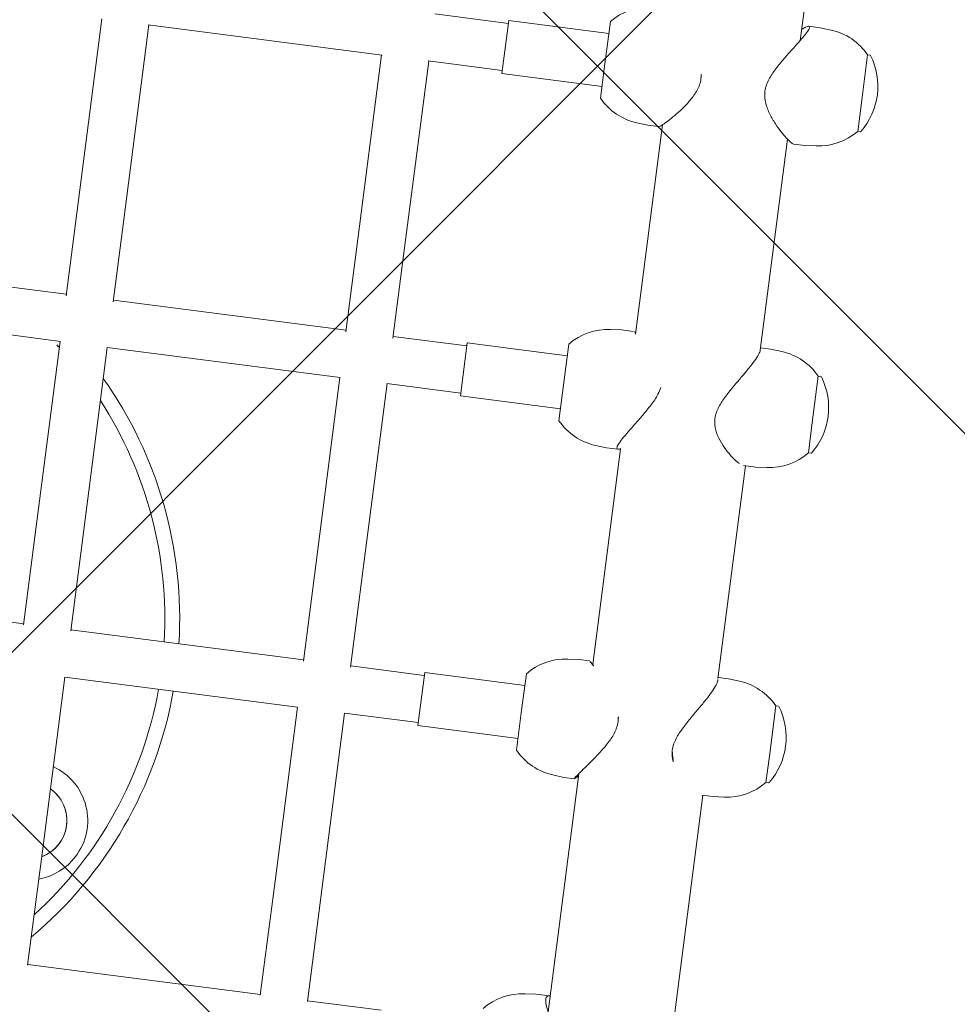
# Model space of a CAD drawing. Header units: metres. Extents: x 5484066 to 5586315, y 5680530 to 5718493.
# Tile 32 of 110: x 5516083.961 to 5516084.277, y 5683295.76 to 5683296.092. Entities that reach past the tile are written whole.
import ezdxf
from ezdxf import colors
from ezdxf.entities.mleader import LeaderData, LeaderLine
from ezdxf.math import Vec2, Vec3

# ---------------------------------------------------------------- set-up
doc = ezdxf.new("R2010")
doc.units = ezdxf.units.M
for name, color, linetype in [('01-SIM Weglinie-PZT-PTW_06-10-2025$0$A-Nawierzchnie', 41, 'Continuous'), ('01-SIM Weglinie-PZT-PTW_06-10-2025$0$A-Plac-Zabaw', 81, 'Continuous'), ('_xref', 7, 'Continuous')]:
    doc.layers.add(name, color=color, linetype=linetype)
doc.layers.add('RR_opis', color=7, linetype='Continuous', lineweight=0)
doc.styles.add('Garamond', font='GARA.TTF', dxfattribs={"height": 1})

# ---------------------------------------------------------------- blocks, each defined once
blk = doc.blocks.new('_None')
blk = doc.blocks.new('01-SIM Weglinie-PZT-PTW_06-10-2025$0$A$C615C02F7')
at = {"lineweight": 0}
for p, q in [((1224.178230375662, 264.8153169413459), (1224.178230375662, 272.7153169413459)), ((1233.764488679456, 264.807020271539), (1233.764488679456, 272.7236136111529)), ((1235.364488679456, 264.8153169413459), (1235.364488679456, 272.715316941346)), ((1224.140712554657, 264.8153169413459), (1227.481897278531, 264.8153169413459)), ((1227.481897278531, 264.8153169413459), (1233.764488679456, 264.8153169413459)), ((1235.308799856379, 264.8153169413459), (1238.109825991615, 264.8153169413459)), ((1238.109825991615, 264.815316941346), (1244.709283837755, 264.815316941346)), ((1212.795864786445, 263.2153169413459), (1216.672327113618, 263.2153169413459)), ((1212.818318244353, 255.315316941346), (1212.818318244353, 263.2153169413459)), ((1216.672327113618, 263.2153169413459), (1222.578230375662, 263.2153169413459)), ((1222.578230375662, 255.3136543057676), (1222.578230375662, 263.2169795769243)), ((1224.140712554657, 263.2153169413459), (1227.481897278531, 263.2153169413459)), ((1224.178230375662, 255.315316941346), (1224.178230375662, 263.2153169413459)), ((1227.481897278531, 263.2153169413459), (1233.764488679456, 263.2153169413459)), ((1233.764488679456, 255.3070202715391), (1233.764488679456, 263.2236136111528)), ((1235.308799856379, 263.2153169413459), (1238.109825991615, 263.2153169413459)), ((1235.364488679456, 255.3153169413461), (1235.364488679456, 263.215316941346)), ((1238.109825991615, 263.215316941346), (1244.709283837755, 263.215316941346)), ((1244.709283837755, 255.2950724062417), (1244.709283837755, 263.2355614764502)), ((1212.795864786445, 255.315316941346), (1216.672327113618, 255.315316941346)), ((1216.672327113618, 255.315316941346), (1222.578230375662, 255.315316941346)), ((1224.140712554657, 255.315316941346), (1227.481897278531, 255.315316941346)), ((1227.481897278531, 255.315316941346), (1233.764488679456, 255.315316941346)), ((1235.308799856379, 255.315316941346), (1238.109825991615, 255.315316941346)), ((1238.109825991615, 255.315316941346), (1244.709283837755, 255.315316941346)), ((1212.795864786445, 253.715316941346), (1216.672327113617, 253.715316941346)), ((1212.818318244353, 251.215316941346), (1212.818318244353, 253.7153169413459)), ((1216.672327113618, 253.715316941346), (1222.578230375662, 253.715316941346)), ((1222.578230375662, 251.215316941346), (1222.578230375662, 253.7169795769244)), ((1224.140712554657, 253.715316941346), (1227.481897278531, 253.715316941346)), ((1224.178230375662, 251.215316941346), (1224.178230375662, 253.715316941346)), ((1227.481897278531, 253.715316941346), (1233.764488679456, 253.715316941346)), ((1233.764488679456, 251.2153169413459), (1233.764488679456, 253.7236136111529)), ((1235.308799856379, 253.715316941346), (1238.109825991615, 253.715316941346)), ((1235.364488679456, 251.2153169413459), (1235.364488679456, 253.715316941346)), ((1238.109825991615, 253.715316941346), (1244.709283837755, 253.715316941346)), ((1244.709283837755, 251.2153169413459), (1244.709283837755, 253.7355614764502)), ((1246.309283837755, 251.2153169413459), (1246.309283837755, 253.715316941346)), ((1224.278225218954, 251.215316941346), (1222.478230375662, 251.215316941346)), ((1222.478230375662, 251.215316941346), (1222.478230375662, 247.8153169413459)), ((1224.278230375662, 251.215316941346), (1224.278225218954, 251.215316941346)), ((1224.278230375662, 251.215316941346), (1224.278230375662, 247.8153169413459)), ((1235.464488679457, 251.2153169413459), (1233.664488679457, 251.2153169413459)), ((1233.664488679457, 251.2153169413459), (1233.664488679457, 247.8153169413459)), ((1235.464488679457, 251.2153169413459), (1235.464488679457, 247.8153169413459)), ((1246.409278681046, 251.2153169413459), (1244.609283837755, 251.2153169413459)), ((1244.609283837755, 251.2153169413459), (1244.609283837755, 247.8153169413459)), ((1246.409283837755, 251.2153169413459), (1246.409278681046, 251.2153169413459)), ((1246.409283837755, 251.2153169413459), (1246.409283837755, 247.8153169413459)), ((1222.078230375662, 247.8153169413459), (1223.441479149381, 247.8153169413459)), ((1223.441479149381, 247.8153169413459), (1224.678230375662, 247.8153169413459)), ((1233.264488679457, 247.8153169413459), (1235.864488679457, 247.8153169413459)), ((1244.209283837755, 247.8153169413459), (1245.370341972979, 247.8153169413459)), ((1245.370341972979, 247.8153169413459), (1246.809283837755, 247.8153169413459)), ((1213.985380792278, 246.4917937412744), (1214.018318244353, 246.115316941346)), ((1221.411167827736, 246.4917937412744), (1221.378230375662, 246.115316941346)), ((1225.345292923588, 246.4917937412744), (1225.378230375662, 246.115316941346)), ((1232.597426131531, 246.4917937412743), (1232.564488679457, 246.115316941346)), ((1236.531551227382, 246.4917937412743), (1236.564488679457, 246.115316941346)), ((1243.542221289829, 246.4917937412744), (1243.509283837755, 246.1153169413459)), ((1214.018318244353, 246.115316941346), (1214.018318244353, 245.6514438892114)), ((1221.378230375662, 246.115316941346), (1221.378230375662, 245.7632118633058)), ((1225.378230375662, 246.115316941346), (1225.378230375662, 245.7632118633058)), ((1232.564488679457, 246.115316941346), (1232.564488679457, 245.7261802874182)), ((1236.564488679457, 246.115316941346), (1236.564488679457, 245.7261802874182)), ((1243.509283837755, 246.1153169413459), (1243.509283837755, 245.7551401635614)), ((1221.564556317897, 245.635316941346), (1213.485004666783, 245.635316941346)), ((1232.595363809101, 245.635316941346), (1225.265246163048, 245.635316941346)), ((1243.586799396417, 245.635316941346), (1236.486692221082, 245.635316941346)), ((1214.002942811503, 241.395316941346), (1221.378230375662, 241.395316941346)), ((1221.378230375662, 241.045316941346), (1221.378230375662, 241.4287162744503)), ((1225.337583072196, 241.395316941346), (1232.564488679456, 241.395316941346)), ((1225.378230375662, 241.045316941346), (1225.378230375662, 241.395316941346)), ((1232.564488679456, 241.045316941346), (1232.564488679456, 241.4618022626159)), ((1236.486692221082, 241.395316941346), (1243.644857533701, 241.395316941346)), ((1236.564488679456, 241.045316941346), (1236.564488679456, 241.395316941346)), ((1246.992866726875, 241.395316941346), (1254.146270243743, 241.395316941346)), ((1221.411167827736, 240.6688401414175), (1221.378230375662, 241.045316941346)), ((1225.345292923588, 240.6688401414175), (1225.378230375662, 241.045316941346)), ((1232.597426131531, 240.6688401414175), (1232.564488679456, 241.045316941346)), ((1236.531551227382, 240.6688401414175), (1236.564488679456, 241.045316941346)), ((1243.509283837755, 240.785316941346), (1243.509283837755, 241.1647469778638)), ((1247.509283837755, 240.785316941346), (1247.509283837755, 241.1647469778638)), ((1243.542221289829, 240.4088401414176), (1243.509283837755, 240.785316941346)), ((1247.47634638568, 240.4088401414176), (1247.509283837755, 240.785316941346)), ((1222.078230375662, 239.2559346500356), (1222.078230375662, 239.3453169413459)), ((1222.971455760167, 239.345316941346), (1222.078230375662, 239.345316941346)), ((1224.678230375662, 239.345316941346), (1222.971455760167, 239.345316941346)), ((1224.678230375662, 239.2559346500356), (1224.678230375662, 239.3453169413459)), ((1233.264488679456, 239.2559346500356), (1233.264488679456, 239.3453169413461)), ((1234.201008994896, 239.345316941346), (1233.264488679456, 239.345316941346)), ((1235.864488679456, 239.345316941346), (1234.201008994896, 239.345316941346)), ((1235.864488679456, 239.2559346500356), (1235.864488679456, 239.3453169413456)), ((1244.209283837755, 238.9959346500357), (1244.209283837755, 239.0853169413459)), ((1245.27351293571, 239.085316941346), (1244.209283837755, 239.085316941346)), ((1246.809283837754, 239.085316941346), (1245.27351293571, 239.085316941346)), ((1246.809283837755, 238.9959346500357), (1246.809283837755, 239.0853169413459))]:
    blk.add_line(p, q, dxfattribs=at)
for centre, radius, start, end in [((1223.231185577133, 273.5153169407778), 13.49999999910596, 319.8759654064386, 321.2829830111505), ((1223.231185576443, 273.5153169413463), 14.00000000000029, 227.3676068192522, 267.3267747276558), ((1223.231185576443, 273.5153169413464), 13.50000000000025, 229.726107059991, 267.2276904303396), ((1217.631185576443, 263.8158369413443), 1.999999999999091, 197.4732199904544, 239.9999884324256), ((1217.631185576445, 263.815836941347), 1.300000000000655, 207.5122637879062, 332.4877362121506), ((1217.631185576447, 263.8158369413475), 1.30000000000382, 207.512263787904, 239.999988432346), ((1217.631185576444, 263.8158369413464), 2.000000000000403, 239.9999884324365, 342.5267800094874), ((1217.631185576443, 263.8158369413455), 1.300000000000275, 239.9999884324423, 332.4877362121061), ((1223.231185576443, 273.5153169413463), 13.50000000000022, 274.0226870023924, 310.273892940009), ((1223.231185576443, 273.5153169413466), 14.00000000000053, 273.8787956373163, 312.6323931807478), ((1211.992991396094, 246.3174822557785), 2.000000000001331, 5.000000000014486, 48.49668161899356), ((1223.40355722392, 246.3174822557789), 2.000000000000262, 131.5033183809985, 174.9999999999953), ((1223.352903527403, 246.3174822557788), 2.000000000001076, 5.000000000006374, 48.49668161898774), ((1234.589815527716, 246.3174822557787), 2.000000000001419, 131.5033183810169, 174.9999999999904), ((1234.539161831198, 246.3174822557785), 2.00000000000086, 5.000000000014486, 48.49668161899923), ((1245.534610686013, 246.3174822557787), 2.000000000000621, 131.5033183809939, 174.9999999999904), ((1245.483956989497, 246.3174822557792), 2.00000000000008, 4.999999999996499, 48.49668161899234), ((1223.40355722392, 240.8431516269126), 2.000000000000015, 184.9999999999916, 228.4966816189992), ((1223.352903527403, 240.8431516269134), 2.000000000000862, 311.5033183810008, 354.9999999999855), ((1234.589815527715, 240.8431516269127), 2.000000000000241, 184.9999999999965, 228.4966816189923), ((1234.539161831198, 240.8431516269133), 2.000000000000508, 311.5033183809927, 354.9999999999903), ((1245.534610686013, 240.5831516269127), 2.000000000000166, 184.9999999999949, 228.4966816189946), ((1245.483956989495, 240.5831516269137), 2.000000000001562, 311.5033183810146, 354.9999999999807), ((1222.098230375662, 239.2559346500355), 0.01999999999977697, 179.9999999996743, 236.0587575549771), ((1223.378230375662, 241.1578169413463), 2.312500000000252, 236.0587575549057, 303.9412424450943), ((1224.658230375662, 239.2559346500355), 0.01999999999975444, 303.9412424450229, 3.256887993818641e-10), ((1233.284488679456, 239.2559346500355), 0.01999999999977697, 179.9999999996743, 236.0587575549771), ((1234.564488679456, 241.1578169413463), 2.312500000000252, 236.0587575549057, 303.9412424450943), ((1235.844488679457, 239.2559346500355), 0.01999999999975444, 303.9412424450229, 3.256887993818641e-10), ((1244.229283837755, 238.9959346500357), 0.02000000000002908, 180, 236.058757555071), ((1245.509283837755, 240.8978169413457), 2.312499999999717, 236.0587575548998, 303.9412424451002), ((1246.789283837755, 238.9959346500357), 0.01999999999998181, 303.941242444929, 0)]:
    blk.add_arc(centre, radius, start, end, dxfattribs=at)
for points, knots in [([(1211.311592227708, 244.5460933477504), (1211.446233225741, 244.5460933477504), (1211.578948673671, 244.5765894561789), (1211.841707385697, 244.6728222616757), (1211.971926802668, 244.7381190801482), (1212.230277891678, 244.8820878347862), (1212.358166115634, 244.9607548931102), (1212.606893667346, 245.11663921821), (1212.72767938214, 245.1939095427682), (1212.948033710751, 245.3320740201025), (1213.056007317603, 245.3985622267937), (1213.26466713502, 245.5205856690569), (1213.365356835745, 245.5760916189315), (1213.550371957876, 245.6679210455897), (1213.634892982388, 245.7043205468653), (1213.780589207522, 245.7530302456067), (1213.841744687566, 245.7653169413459), (1213.936836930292, 245.7653169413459), (1213.972189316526, 245.7530302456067), (1214.012795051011, 245.7067228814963), (1214.020694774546, 245.6749846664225), (1214.017681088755, 245.635316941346)], [0, 0, 0, 0, 0.4317786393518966, 0.4317786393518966, 0.8635572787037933, 0.8635572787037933, 1.29533591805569, 1.29533591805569, 1.727114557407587, 1.727114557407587, 2.13077413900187, 2.13077413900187, 2.534433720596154, 2.534433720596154, 2.938093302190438, 2.938093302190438, 3.341752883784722, 3.341752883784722, 3.745412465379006, 3.745412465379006, 4.109255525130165, 4.109255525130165, 4.109255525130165, 4.109255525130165]), ([(1221.491214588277, 245.635316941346), (1221.451301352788, 245.6749846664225), (1221.421119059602, 245.7067228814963), (1221.381183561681, 245.7530302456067), (1221.374052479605, 245.7653169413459), (1221.387145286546, 245.7653169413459), (1221.407564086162, 245.7530302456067), (1221.475512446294, 245.7043205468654), (1221.523017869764, 245.6679210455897), (1221.640099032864, 245.5760916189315), (1221.709784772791, 245.5205856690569), (1221.86372073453, 245.3985622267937), (1221.947968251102, 245.3320740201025), (1222.127053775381, 245.1939095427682), (1222.229213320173, 245.11663921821), (1222.44764853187, 244.9607548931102), (1222.563846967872, 244.8820878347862), (1222.806396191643, 244.7381190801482), (1222.932466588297, 244.6728222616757), (1223.19508995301, 244.5765894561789), (1223.331780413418, 244.5460933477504), (1223.475536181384, 244.5460933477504)], [9.257756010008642, 9.257756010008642, 9.257756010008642, 9.257756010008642, 9.621599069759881, 9.621599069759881, 10.02525865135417, 10.02525865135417, 10.42891823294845, 10.42891823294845, 10.83257781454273, 10.83257781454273, 11.23623739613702, 11.23623739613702, 11.6398969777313, 11.6398969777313, 12.0716756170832, 12.0716756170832, 12.5034542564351, 12.5034542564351, 12.93523289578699, 12.93523289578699, 13.36701153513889, 13.36701153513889, 13.36701153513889, 13.36701153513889]), ([(1225.23436825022, 245.6049440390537), (1225.240341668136, 245.610763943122), (1225.246152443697, 245.6164552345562), (1225.29841877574, 245.6679210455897), (1225.33326991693, 245.7043205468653), (1225.370228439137, 245.7471759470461), (1225.378178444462, 245.7587128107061), (1225.378230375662, 245.7632118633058)], [2.485631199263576, 2.485631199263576, 2.485631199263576, 2.485631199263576, 2.534433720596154, 2.534433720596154, 2.938093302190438, 2.938093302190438, 3.244723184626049, 3.244723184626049, 3.244723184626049, 3.244723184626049]), ([(1232.598706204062, 245.6291215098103), (1232.575416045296, 245.6716893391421), (1232.563650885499, 245.7055922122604), (1232.56546931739, 245.7530302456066), (1232.58051113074, 245.7653169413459), (1232.636731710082, 245.7653169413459), (1232.678747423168, 245.7530302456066), (1232.788271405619, 245.7043205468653), (1232.855757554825, 245.6679210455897), (1233.009877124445, 245.5760916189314), (1233.096666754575, 245.5205856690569), (1233.281173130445, 245.3985622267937), (1233.378890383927, 245.3320740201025), (1233.581805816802, 245.1939095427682), (1233.694983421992, 245.11663921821), (1233.931981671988, 244.9607548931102), (1234.05573651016, 244.8820878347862), (1234.309552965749, 244.7381190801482), (1234.439350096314, 244.6728222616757), (1234.649524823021, 244.5967654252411), (1234.727856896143, 244.5747664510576), (1234.807519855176, 244.5611910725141)], [2.555510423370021, 2.555510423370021, 2.555510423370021, 2.555510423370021, 2.938093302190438, 2.938093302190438, 3.341752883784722, 3.341752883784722, 3.745412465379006, 3.745412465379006, 4.14907204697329, 4.14907204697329, 4.552731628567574, 4.552731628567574, 4.956391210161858, 4.956391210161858, 5.388169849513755, 5.388169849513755, 5.819948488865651, 5.819948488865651, 6.251727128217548, 6.251727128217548, 6.502454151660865, 6.502454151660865, 6.502454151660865, 6.502454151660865]), ([(1243.509283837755, 245.7551401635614), (1243.509320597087, 245.7490039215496), (1243.512392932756, 245.7401879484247), (1243.531710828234, 245.7043205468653), (1243.558802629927, 245.6679210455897), (1243.637326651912, 245.5760916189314), (1243.688821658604, 245.5205856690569), (1243.809519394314, 245.3985622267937), (1243.878716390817, 245.3320740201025), (1244.030433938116, 245.1939095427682), (1244.119461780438, 245.11663921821), (1244.314629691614, 244.9607548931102), (1244.420683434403, 244.8820878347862), (1244.646395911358, 244.7381190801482), (1244.765765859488, 244.6728222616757), (1245.018724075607, 244.5765894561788), (1245.152425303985, 244.5460933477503), (1245.295527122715, 244.5460933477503)], [10.23810810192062, 10.23810810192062, 10.23810810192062, 10.23810810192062, 10.42891823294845, 10.42891823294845, 10.83257781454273, 10.83257781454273, 11.23623739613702, 11.23623739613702, 11.6398969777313, 11.6398969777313, 12.0716756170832, 12.0716756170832, 12.5034542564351, 12.5034542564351, 12.93523289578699, 12.93523289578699, 13.36701153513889, 13.36701153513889, 13.36701153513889, 13.36701153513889]), ([(1222.7524232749, 242.6145405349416), (1222.615724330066, 242.6145405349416), (1222.491218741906, 242.5840444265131), (1222.354052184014, 242.5266890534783), (1222.332302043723, 242.5168166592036), (1222.310905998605, 242.506358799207)], [0, 0, 0, 0, 0.4317786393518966, 0.4317786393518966, 0.5146857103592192, 0.5146857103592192, 0.5146857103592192, 0.5146857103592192]), ([(1225.31140564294, 241.3984116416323), (1225.301270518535, 241.3963595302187), (1225.290064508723, 241.395316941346), (1225.235698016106, 241.395316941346), (1225.179870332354, 241.4076036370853), (1225.044173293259, 241.4563133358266), (1224.964324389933, 241.4927128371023), (1224.78770939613, 241.5845422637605), (1224.690758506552, 241.6400482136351), (1224.488517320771, 241.7620716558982), (1224.383224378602, 241.8285598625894), (1224.167342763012, 241.9667243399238), (1224.048451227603, 242.043994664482), (1223.802498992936, 242.1998789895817), (1223.675495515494, 242.2785460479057), (1223.417841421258, 242.4225148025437), (1223.287440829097, 242.4878116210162), (1223.023167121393, 242.5840444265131), (1222.889122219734, 242.6145405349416), (1222.7524232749, 242.6145405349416)], [9.907673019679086, 9.907673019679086, 9.907673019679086, 9.907673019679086, 10.02525865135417, 10.02525865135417, 10.42891823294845, 10.42891823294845, 10.83257781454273, 10.83257781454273, 11.23623739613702, 11.23623739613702, 11.6398969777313, 11.6398969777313, 12.0716756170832, 12.0716756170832, 12.5034542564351, 12.5034542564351, 12.93523289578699, 12.93523289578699, 13.36701153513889, 13.36701153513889, 13.36701153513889, 13.36701153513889]), ([(1234.005289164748, 242.6145405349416), (1233.867103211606, 242.6145405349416), (1233.740683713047, 242.5840444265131), (1233.506035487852, 242.4878116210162), (1233.397724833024, 242.4225148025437), (1233.197635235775, 242.2785460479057), (1233.106146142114, 242.1998789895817), (1232.942979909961, 242.0439946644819), (1232.871396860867, 241.9667243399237), (1232.75504901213, 241.8285598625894), (1232.704887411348, 241.7620716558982), (1232.642193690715, 241.6659606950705), (1232.622731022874, 241.6326836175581), (1232.607195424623, 241.6019847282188)], [0, 0, 0, 0, 0.4317786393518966, 0.4317786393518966, 0.8635572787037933, 0.8635572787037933, 1.29533591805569, 1.29533591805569, 1.727114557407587, 1.727114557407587, 2.13077413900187, 2.13077413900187, 2.362994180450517, 2.362994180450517, 2.362994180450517, 2.362994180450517]), ([(1236.485724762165, 241.3953198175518), (1236.485391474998, 241.3953179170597), (1236.485057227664, 241.395316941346), (1236.447100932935, 241.395316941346), (1236.395678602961, 241.4076036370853), (1236.268291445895, 241.4563133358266), (1236.192347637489, 241.4927128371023), (1236.02279854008, 241.5845422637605), (1235.929017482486, 241.6400482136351), (1235.732266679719, 241.7620716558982), (1235.629294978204, 241.8285598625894), (1235.417340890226, 241.9667243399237), (1235.300149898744, 242.0439946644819), (1235.056786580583, 242.1998789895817), (1234.930674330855, 242.2785460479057), (1234.673936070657, 242.4225148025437), (1234.543565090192, 242.4878116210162), (1234.278418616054, 242.5840444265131), (1234.14347511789, 242.6145405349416), (1234.005289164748, 242.6145405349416)], [10.02166149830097, 10.02166149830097, 10.02166149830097, 10.02166149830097, 10.02525865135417, 10.02525865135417, 10.42891823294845, 10.42891823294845, 10.83257781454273, 10.83257781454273, 11.23623739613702, 11.23623739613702, 11.6398969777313, 11.6398969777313, 12.0716756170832, 12.0716756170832, 12.5034542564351, 12.5034542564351, 12.93523289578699, 12.93523289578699, 13.36701153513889, 13.36701153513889, 13.36701153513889, 13.36701153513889]), ([(1245.14655937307, 242.3545405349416), (1245.005019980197, 242.3545405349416), (1244.873931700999, 242.3240444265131), (1244.627861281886, 242.2278116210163), (1244.512779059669, 242.1625148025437), (1244.297194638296, 242.0185460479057), (1244.196982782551, 241.9398789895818), (1244.014795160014, 241.783994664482), (1243.932909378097, 241.7067243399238), (1243.795782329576, 241.5685598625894), (1243.734485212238, 241.5020716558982), (1243.630954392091, 241.3800482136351), (1243.588727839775, 241.3245422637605), (1243.529582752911, 241.2327128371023), (1243.512624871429, 241.1963133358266), (1243.509434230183, 241.1694258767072), (1243.509286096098, 241.1670237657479), (1243.509283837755, 241.1647469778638)], [0, 0, 0, 0, 0.4317786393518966, 0.4317786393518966, 0.8635572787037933, 0.8635572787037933, 1.29533591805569, 1.29533591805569, 1.727114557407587, 1.727114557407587, 2.13077413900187, 2.13077413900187, 2.534433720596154, 2.534433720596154, 2.938093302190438, 2.938093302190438, 2.980069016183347, 2.980069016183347, 2.980069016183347, 2.980069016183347]), ([(1247.373710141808, 241.395316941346), (1247.408415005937, 241.3522427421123), (1247.437414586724, 241.3127816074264), (1247.488984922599, 241.2327128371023), (1247.50594280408, 241.1963133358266), (1247.511723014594, 241.1476036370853), (1247.500519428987, 241.135316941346), (1247.451713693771, 241.135316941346), (1247.41338498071, 241.1476036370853), (1247.310904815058, 241.1963133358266), (1247.246775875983, 241.2327128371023), (1247.098824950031, 241.3245422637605), (1247.014854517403, 241.3800482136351), (1246.835331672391, 241.5020716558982), (1246.739779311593, 241.5685598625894), (1246.540637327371, 241.7067243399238), (1246.429167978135, 241.783994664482), (1246.194960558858, 241.9398789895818), (1246.072290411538, 242.0185460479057), (1245.819960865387, 242.1625148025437), (1245.690569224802, 242.2278116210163), (1245.424716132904, 242.3240444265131), (1245.288098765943, 242.3545405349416), (1245.14655937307, 242.3545405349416)], [8.91767381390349, 8.91767381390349, 8.91767381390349, 8.91767381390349, 9.217939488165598, 9.217939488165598, 9.621599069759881, 9.621599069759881, 10.02525865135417, 10.02525865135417, 10.42891823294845, 10.42891823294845, 10.83257781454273, 10.83257781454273, 11.23623739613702, 11.23623739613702, 11.6398969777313, 11.6398969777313, 12.0716756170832, 12.0716756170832, 12.5034542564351, 12.5034542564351, 12.93523289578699, 12.93523289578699, 13.36701153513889, 13.36701153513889, 13.36701153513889, 13.36701153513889])]:
    blk.add_open_spline(points, degree=3, knots=knots, dxfattribs=at)
for points in [[(1236.533613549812, 245.6353169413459), (1236.553898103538, 245.6735059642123), (1236.564478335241, 245.7043456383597), (1236.564488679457, 245.7261802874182)], [(1223.475536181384, 244.5460933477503), (1223.605209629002, 244.5460933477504), (1223.727927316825, 244.5709073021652), (1223.845156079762, 244.6110826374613)], [(1245.295527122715, 244.5460933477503), (1245.424610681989, 244.5460933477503), (1245.548696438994, 244.570907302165), (1245.668878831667, 244.6110826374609)]]:
    blk.add_open_spline(points, degree=3, dxfattribs=at)
blk = doc.blocks.new('01-SIM Weglinie-PZT-PTW_06-10-2025')
at = {"layer": '01-SIM Weglinie-PZT-PTW_06-10-2025$0$A-Nawierzchnie', "linetype": 'ByBlock', "transparency": 33554508}
h = blk.add_hatch(dxfattribs=at)
h.set_pattern_fill('ANSI37', color=9, scale=0.1, style=0)
h.set_pattern_definition([(45, (615.2743167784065, 129.3192508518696), (-0.2245064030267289, 0.2245064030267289), []), (135, (615.2743167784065, 129.3192508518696), (-0.2245064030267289, -0.2245064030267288), [])])
h.paths.add_polyline_path([(5516099.6639383, 5683319.509563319), (5516093.18050492, 5683320.492467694, 0.02400827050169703), (5516090.889116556, 5683320.728043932), (5516071.666547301, 5683321.775596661, -0.02484724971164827), (5516069.295594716, 5683322.023371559), (5516062.302756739, 5683323.108692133, -0.3638266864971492), (5516061.032989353, 5683324.559218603), (5516063.231110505, 5683324.230619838), (5516064.490548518, 5683332.646905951), (5516062.29494606, 5683332.975128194), (5516065.4430103, 5683353.379441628, 0.414213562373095), (5516062.9339508, 5683356.800643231), (5516050.08979864, 5683358.776220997, 0.4141947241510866), (5516046.668626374, 5683356.267352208), (5516042.257273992, 5683327.598946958, 0.4142317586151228), (5516044.766305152, 5683324.177561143), (5516053.343595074, 5683322.858275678, -0.02007901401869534), (5516053.579985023, 5683322.812134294), (5516052.668604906, 5683316.935679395), (5516054.150876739, 5683316.705803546), (5516053.920999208, 5683315.223525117), (5516046.954293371, 5683316.304038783), (5516046.53358273, 5683313.591470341), (5516044.962368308, 5683313.835160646), (5516043.961552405, 5683307.382313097), (5516045.532766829, 5683307.138622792), (5516044.092847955, 5683297.854620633), (5516044.241075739, 5683297.831630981), (5516044.011179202, 5683296.349353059), (5516069.871986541, 5683292.33842502), (5516070.101883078, 5683293.820702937), (5516070.250110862, 5683293.797713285), (5516071.690029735, 5683303.081715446), (5516073.26124416, 5683302.838025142), (5516074.262060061, 5683309.290872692), (5516072.690845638, 5683309.534562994), (5516073.111556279, 5683312.247131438), (5516066.144886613, 5683313.327639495), (5516066.374772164, 5683314.809910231), (5516068.140582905, 5683314.536067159), (5516068.712784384, 5683314.452779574), (5516069.444190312, 5683314.361830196), (5516070.42180041, 5683314.267207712), (5516071.256411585, 5683314.210627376), (5516075.58645081, 5683313.974792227), (5516074.85022779, 5683300.465115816), (5516082.256583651, 5683299.380121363), (5516080.796957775, 5683289.416467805), (5516090.875183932, 5683287.94005766), (5516092.610210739, 5683299.78364581), (5516076.426464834, 5683302.154484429), (5516076.852947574, 5683309.980433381), (5516087.948828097, 5683309.370979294), (5516088.305421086, 5683315.861425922), (5516090.617040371, 5683315.735451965, -0.02400827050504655), (5516092.431056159, 5683315.548954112), (5516098.599416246, 5683314.613815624), (5516098.31852322, 5683313.306826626), (5516091.99430035, 5683314.28274265), (5516090.39067605, 5683303.90295513), (5516099.094000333, 5683302.561238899), (5516096.496908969, 5683285.74680292), (5516069.794551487, 5683289.86845434), (5516048.342630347, 5683290.09877717), (5516034.965910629, 5683291.963955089), (5516037.042734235, 5683305.715577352), (5516039.999341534, 5683324.308768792), (5516043.122031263, 5683343.075807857), (5516045.796543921, 5683360.442185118), (5516068.332659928, 5683356.975872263), (5516067.979837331, 5683322.47700484), (5516099.929928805, 5683320.735853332)])
h = blk.add_hatch(dxfattribs=at)
h.set_pattern_fill('ANSI37', scale=0.1, style=0)
h.set_pattern_definition([(45, (0, 0), (-0.2245064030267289, 0.2245064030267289), []), (135, (0, 0), (-0.2245064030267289, -0.2245064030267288), [])])
h.paths.add_polyline_path([(5516082.256583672, 5683299.380121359), (5516082.401531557, 5683300.369560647), (5516091.589262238, 5683299.023603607), (5516090.115141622, 5683288.961006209), (5516081.817906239, 5683290.176510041), (5516083.147078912, 5683299.249668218)])
at = {"layer": '01-SIM Weglinie-PZT-PTW_06-10-2025$0$A-Plac-Zabaw', "xscale": 0.01, "yscale": 0.01, "zscale": 0.01, "rotation": 82.65149708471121}
blk.add_blockref('01-SIM Weglinie-PZT-PTW_06-10-2025$0$A$C615C02F7', (5516085.023226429, 5683283.408364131), dxfattribs=at)

msp = doc.modelspace()

# ---------------------------------------------------------------- block references
at = {"layer": '_xref'}
msp.add_blockref('01-SIM Weglinie-PZT-PTW_06-10-2025', (0, 0), dxfattribs=at)

# ---------------------------------------------------------------- next in the draw order: leaders
at = {"layer": 'RR_opis'}
ml = msp.add_multileader_mtext('Standard', dxfattribs=at)
ml.set_content('przepompownia wód opadowych\\PQ=10 l/s, H=3,2m\\P\\C1;2x3,0kW/400V', color=256, style='Garamond')
ml.set_leader_properties()
ml.set_arrow_properties(name='NONE')
ml.build(insert=Vec2(0, 0))
ml.multileader.update_dxf_attribs({"text_left_attachment_type": 6, "text_right_attachment_type": 6, "dogleg_length": 0.1})
ctx = ml.context
ctx.base_point, ctx.char_height, ctx.landing_gap_size, ctx.plane_origin = Vec3(5516088.203521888, 5683289.284682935), 1, 0.1, Vec3(-1103257.345342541, 54698.08194007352)
ctx.left_attachment, ctx.right_attachment = 6, 6
notes = []
notes.append((ctx, [(0, (1, 1, 0), (5516088.103521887, 5683289.284682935), (1, 0), 0.1, [(0, [(5516083.646722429, 5683303.216711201)], 0, [])])]))
ctx.mtext.insert = Vec3(5516088.303521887, 5683290.549948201)
ctx.mtext.has_bg_fill, ctx.mtext.bg_color, ctx.mtext.bg_scale_factor, ctx.mtext.bg_transparency, ctx.mtext.use_window_bg_color = 1, -1027028792, 1, 0, 1
for ctx, leaders in notes:
    for number, flags, end, landing, length, lines in leaders:
        leader = LeaderData()
        leader.index, (leader.has_last_leader_line, leader.has_dogleg_vector, leader.attachment_direction) = number, flags
        leader.last_leader_point, leader.dogleg_vector, leader.dogleg_length = Vec3(end), Vec3(landing), length
        for number, points, colour, breaks in lines:
            line = LeaderLine()
            line.index, line.vertices, line.color, line.breaks = number, Vec3.list(points), colors.encode_raw_color(colour), breaks
            leader.lines.append(line)
        ctx.leaders.append(leader)

doc.saveas('drawing.dxf')
